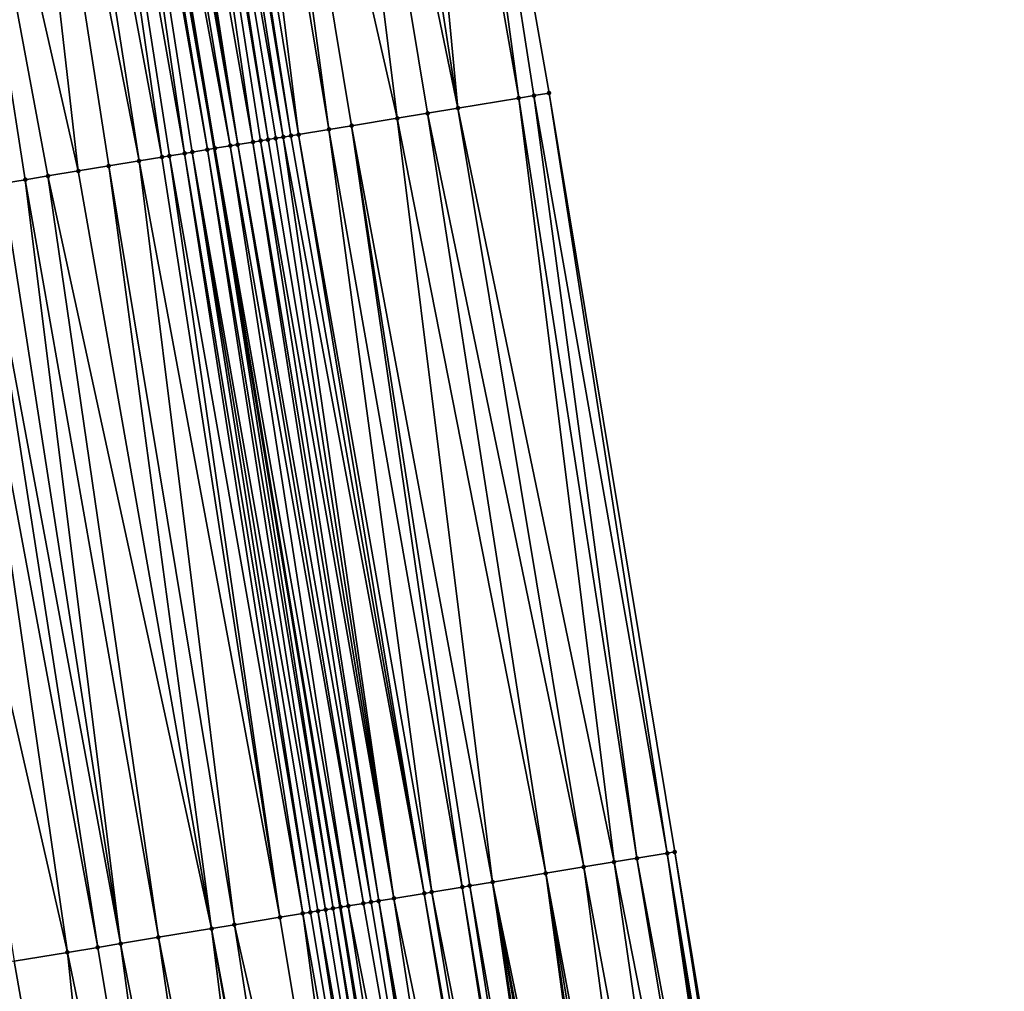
# Model space of a CAD drawing. Header units: feet. Extents: x 2004186 to 2014793, y 836912 to 864902.
# Tile 26 of 256: x 2010929 to 2010955, y 837681 to 837706. Entities that reach past the tile are written whole.
import ezdxf

# ---------------------------------------------------------------- set-up
doc = ezdxf.new("R2010")
doc.units = ezdxf.units.FT
doc.header["$LTSCALE"] = 100
doc.header["$MEASUREMENT"] = 0
for name, color, linetype, lineweight in [('EP_Travel Lane', 5, 'Continuous', 40), ('Road Shots', 4, 'Continuous', 200), ('Road X-Section', 30, 'Continuous', 13)]:
    doc.layers.add(name, color=color, linetype=linetype, lineweight=lineweight)
doc.layers.add('I-77 SB_MM21-27-Surface-Border', color=7, linetype='Continuous')
doc.layers.add('I-77 SB_MM21-27-Surface-TIN', color=7, linetype='Continuous')

msp = doc.modelspace()

# ---------------------------------------------------------------- linework, layer by layer
at = {"layer": 'EP_Travel Lane'}
msp.add_polyline3d([(2010970.554883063, 837485.938455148, 351.8467576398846), (2010967.259023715, 837505.6785211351, 351.8659917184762), (2010963.96475186, 837525.4090790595, 351.8623707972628), (2010960.671085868, 837545.1360082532, 351.840905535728), (2010957.377423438, 837564.8629161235, 351.8460256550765), (2010954.083834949, 837584.5893811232, 351.8020394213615), (2010950.790195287, 837604.3161526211, 351.7254587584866), (2010947.496572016, 837624.0430735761, 351.684690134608), (2010944.203085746, 837643.7699198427, 351.6154868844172), (2010940.932450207, 837663.4892749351, 351.5491746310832), (2010937.660913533, 837683.2141617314, 351.4991781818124), (2010934.388480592, 837702.9444523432, 351.3700661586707), (2010931.11730063, 837722.6799663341, 351.3046122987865), (2010927.853165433, 837742.4114428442, 351.1844195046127), (2010924.639492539, 837762.1535632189, 351.112302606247), (2010921.426372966, 837781.892545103, 350.9676407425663)], dxfattribs=at)
at = {"layer": 'I-77 SB_MM21-27-Surface-Border', "color": 3, "linetype": 'ByBlock', "lineweight": -2}
msp.add_polyline3d([(2010928.801060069, 837783.1154911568, 350.6428414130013), (2010932.276911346, 837763.4214939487, 350.7692823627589), (2010936.148398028, 837743.7867555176, 350.838981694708), (2010939.622038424, 837724.0899666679, 350.9430565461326), (2010943.090258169, 837704.3839998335, 351.010995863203), (2010946.357666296, 837684.652567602, 351.1536837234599), (2010949.625540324, 837664.9317922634, 351.2234646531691), (2010951.714762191, 837645.0236901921, 351.3183586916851), (2010956.19300608, 837625.494544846, 351.3229341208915), (2010959.290364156, 837605.7348471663, 351.3796253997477), (2010962.58496851, 837586.0082239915, 351.4307630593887), (2010965.682105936, 837566.2498474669, 351.4906709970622), (2010968.384919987, 837546.4243089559, 351.5416111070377), (2010971.285013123, 837526.631648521, 351.5792596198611), (2010967.66000702, 837505.745358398, 351.8687231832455), (2010973.121132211, 837486.3632599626, 351.7536131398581)], dxfattribs=at)
at = {"layer": 'I-77 SB_MM21-27-Surface-TIN', "color": 128, "linetype": 'ByBlock', "lineweight": -2}
for points in [[(2010938.832813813, 837723.9591058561, 350.9742266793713), (2010937.648969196, 837723.7628610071, 351.0284098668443), (2010940.722434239, 837703.9923239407, 351.117988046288)], [(2010939.622038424, 837724.0899666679, 350.9430565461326), (2010938.832813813, 837723.9591058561, 350.9742266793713), (2010942.30098369, 837704.2534402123, 351.0464017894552)], [(2010938.832813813, 837723.9591058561, 350.9742266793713), (2010940.722434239, 837703.9923239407, 351.117988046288), (2010942.30098369, 837704.2534402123, 351.0464017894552)], [(2010939.622038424, 837724.0899666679, 350.9430565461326), (2010942.695619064, 837704.3187312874, 351.0316351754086), (2010943.090258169, 837704.3839998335, 351.010995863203)], [(2010939.622038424, 837724.0899666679, 350.9430565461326), (2010942.30098369, 837704.2534402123, 351.0464017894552), (2010942.695619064, 837704.3187312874, 351.0316351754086)], [(2010937.648969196, 837723.7628610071, 351.0284098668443), (2010936.662430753, 837723.5993312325, 351.0747799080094), (2010940.722434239, 837703.9923239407, 351.117988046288)], [(2010936.662430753, 837723.5993312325, 351.0747799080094), (2010934.689362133, 837723.2722219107, 351.1595467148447), (2010939.143884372, 837703.7312101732, 351.1902269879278)], [(2010936.662430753, 837723.5993312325, 351.0747799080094), (2010939.933160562, 837703.8617594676, 351.1521291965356), (2010940.722434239, 837703.9923239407, 351.117988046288)], [(2010936.662430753, 837723.5993312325, 351.0747799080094), (2010939.143884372, 837703.7312101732, 351.1902269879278), (2010939.933160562, 837703.8617594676, 351.1521291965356)], [(2010934.689362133, 837723.2722219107, 351.1595467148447), (2010934.097435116, 837723.174127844, 351.1911810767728), (2010937.368014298, 837703.4374660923, 351.2738177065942)], [(2010934.689362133, 837723.2722219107, 351.1595467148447), (2010937.959972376, 837703.5353724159, 351.2437723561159), (2010939.143884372, 837703.7312101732, 351.1902269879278)], [(2010934.689362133, 837723.2722219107, 351.1595467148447), (2010937.368014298, 837703.4374660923, 351.2738177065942), (2010937.959972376, 837703.5353724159, 351.2437723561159)], [(2010932.716285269, 837722.9451622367, 351.2522668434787), (2010932.518978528, 837722.9124505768, 351.2606269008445), (2010935.789478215, 837703.1762690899, 351.3243598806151)], [(2010933.110893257, 837723.0106186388, 351.2408462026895), (2010932.716285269, 837722.9451622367, 351.2522668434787), (2010936.184113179, 837703.241562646, 351.3102399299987)], [(2010932.716285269, 837722.9451622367, 351.2522668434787), (2010935.986797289, 837703.2089062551, 351.314794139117), (2010936.184113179, 837703.241562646, 351.3102399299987)], [(2010932.716285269, 837722.9451622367, 351.2522668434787), (2010935.789478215, 837703.1762690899, 351.3243598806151), (2010935.986797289, 837703.2089062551, 351.314794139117)], [(2010933.308199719, 837723.0433319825, 351.2327558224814), (2010933.110893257, 837723.0106186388, 351.2408462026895), (2010936.381427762, 837703.2742269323, 351.3077438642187)], [(2010933.110893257, 837723.0106186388, 351.2408462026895), (2010936.184113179, 837703.241562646, 351.3102399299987), (2010936.381427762, 837703.2742269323, 351.3077438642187)], [(2010934.097435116, 837723.174127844, 351.1911810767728), (2010933.308199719, 837723.0433319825, 351.2327558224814), (2010936.578743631, 837703.3068834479, 351.3032222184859)], [(2010933.308199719, 837723.0433319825, 351.2327558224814), (2010936.381427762, 837703.2742269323, 351.3077438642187), (2010936.578743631, 837703.3068834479, 351.3032222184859)], [(2010934.097435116, 837723.174127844, 351.1911810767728), (2010936.578743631, 837703.3068834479, 351.3032222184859), (2010937.368014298, 837703.4374660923, 351.2738177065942)], [(2010930.940546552, 837722.6506250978, 351.3063302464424), (2010934.388480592, 837702.9444523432, 351.3700661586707), (2010931.11730063, 837722.6799663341, 351.3046122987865)], [(2010931.137846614, 837722.6833769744, 351.3044126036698), (2010931.11730063, 837722.6799663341, 351.3046122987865), (2010934.408258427, 837702.9477260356, 351.3697110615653)], [(2010934.408258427, 837702.9477260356, 351.3697110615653), (2010931.11730063, 837722.6799663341, 351.3046122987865), (2010934.388480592, 837702.9444523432, 351.3700661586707)], [(2010931.532441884, 837722.748909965, 351.3052609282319), (2010931.137846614, 837722.6833769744, 351.3044126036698), (2010934.802884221, 837703.0130749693, 351.3700263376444)], [(2010931.137846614, 837722.6833769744, 351.3044126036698), (2010934.408258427, 837702.9477260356, 351.3697110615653), (2010934.802884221, 837703.0130749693, 351.3700263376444)], [(2010931.729744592, 837722.78164591, 351.300791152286), (2010931.532441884, 837722.748909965, 351.3052609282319), (2010935.000199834, 837703.0457330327, 351.3659082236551)], [(2010931.532441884, 837722.748909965, 351.3052609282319), (2010934.802884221, 837703.0130749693, 351.3700263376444), (2010935.000199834, 837703.0457330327, 351.3659082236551)], [(2010931.927049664, 837722.8143676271, 351.2940421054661), (2010931.729744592, 837722.78164591, 351.300791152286), (2010935.000199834, 837703.0457330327, 351.3659082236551)], [(2010932.518978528, 837722.9124505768, 351.2606269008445), (2010931.927049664, 837722.8143676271, 351.2940421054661), (2010935.394836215, 837703.1110180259, 351.3495562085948)], [(2010931.927049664, 837722.8143676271, 351.2940421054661), (2010935.000199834, 837703.0457330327, 351.3659082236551), (2010935.394836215, 837703.1110180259, 351.3495562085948)], [(2010932.518978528, 837722.9124505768, 351.2606269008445), (2010935.592156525, 837703.1436477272, 351.3380448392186), (2010935.789478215, 837703.1762690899, 351.3243598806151)], [(2010932.518978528, 837722.9124505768, 351.2606269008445), (2010935.394836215, 837703.1110180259, 351.3495562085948), (2010935.592156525, 837703.1436477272, 351.3380448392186)], [(2010930.151321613, 837722.5197662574, 351.3378161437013), (2010929.362103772, 837722.3888646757, 351.3624552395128), (2010933.027044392, 837702.7191482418, 351.4060067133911)], [(2010930.74324141, 837722.6179038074, 351.3131476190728), (2010930.151321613, 837722.5197662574, 351.3378161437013), (2010933.618993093, 837702.8171111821, 351.3907195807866)], [(2010930.151321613, 837722.5197662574, 351.3378161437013), (2010933.224359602, 837702.7518087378, 351.4025226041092), (2010933.618993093, 837702.8171111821, 351.3907195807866)], [(2010930.151321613, 837722.5197662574, 351.3378161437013), (2010933.027044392, 837702.7191482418, 351.4060067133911), (2010933.224359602, 837702.7518087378, 351.4025226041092)], [(2010930.940546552, 837722.6506250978, 351.3063302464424), (2010930.74324141, 837722.6179038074, 351.3131476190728), (2010934.21094318, 837702.9150657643, 351.3732537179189)], [(2010930.74324141, 837722.6179038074, 351.3131476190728), (2010933.816308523, 837702.8497703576, 351.3868912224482), (2010934.21094318, 837702.9150657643, 351.3732537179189)], [(2010930.74324141, 837722.6179038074, 351.3131476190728), (2010933.618993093, 837702.8171111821, 351.3907195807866), (2010933.816308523, 837702.8497703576, 351.3868912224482)], [(2010930.940546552, 837722.6506250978, 351.3063302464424), (2010934.21094318, 837702.9150657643, 351.3732537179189), (2010934.388480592, 837702.9444523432, 351.3700661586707)], [(2010928.572895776, 837722.2579038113, 351.3775976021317), (2010926.402588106, 837721.8976752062, 351.4054258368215), (2010930.856579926, 837702.3598655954, 351.4398508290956)], [(2010929.362103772, 837722.3888646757, 351.3624552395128), (2010928.572895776, 837722.2579038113, 351.3775976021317), (2010932.43510005, 837702.6211589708, 351.4144302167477)], [(2010928.572895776, 837722.2579038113, 351.3775976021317), (2010931.645838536, 837702.4905210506, 351.4294259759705), (2010932.43510005, 837702.6211589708, 351.4144302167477)], [(2010928.572895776, 837722.2579038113, 351.3775976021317), (2010930.856579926, 837702.3598655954, 351.4398508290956), (2010931.645838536, 837702.4905210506, 351.4294259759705)], [(2010929.362103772, 837722.3888646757, 351.3624552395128), (2010932.43510005, 837702.6211589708, 351.4144302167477), (2010933.027044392, 837702.7191482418, 351.4060067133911)], [(2010926.402588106, 837721.8976752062, 351.4054258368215), (2010930.067321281, 837702.2292103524, 351.4503310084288), (2010930.856579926, 837702.3598655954, 351.4398508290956)], [(2010926.402588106, 837721.8976752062, 351.4054258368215), (2010929.475378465, 837702.1312118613, 351.4563511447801), (2010930.067321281, 837702.2292103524, 351.4503310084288)], [(2010926.402588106, 837721.8976752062, 351.4054258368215), (2010928.883434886, 837702.033217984, 351.4635739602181), (2010929.475378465, 837702.1312118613, 351.4563511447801)], [(2010942.30098369, 837704.2534402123, 351.0464017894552), (2010940.722434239, 837703.9923239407, 351.117988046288), (2010944.7791071, 837684.3915101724, 351.2223117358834)], [(2010942.695619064, 837704.3187312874, 351.0316351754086), (2010942.30098369, 837704.2534402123, 351.0464017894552), (2010945.371069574, 837684.4893899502, 351.1931273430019)], [(2010942.30098369, 837704.2534402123, 351.0464017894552), (2010944.7791071, 837684.3915101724, 351.2223117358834), (2010945.371069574, 837684.4893899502, 351.1931273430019)], [(2010943.090258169, 837704.3839998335, 351.010995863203), (2010942.695619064, 837704.3187312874, 351.0316351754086), (2010946.160346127, 837684.6199370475, 351.1625964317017)], [(2010942.695619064, 837704.3187312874, 351.0316351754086), (2010945.371069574, 837684.4893899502, 351.1931273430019), (2010946.160346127, 837684.6199370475, 351.1625964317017)], [(2010943.090258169, 837704.3839998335, 351.010995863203), (2010946.160346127, 837684.6199370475, 351.1625964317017), (2010946.357666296, 837684.652567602, 351.1536837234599)], [(2010940.722434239, 837703.9923239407, 351.117988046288), (2010939.933160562, 837703.8617594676, 351.1521291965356), (2010943.989827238, 837684.2609830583, 351.2569551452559)], [(2010940.722434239, 837703.9923239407, 351.117988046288), (2010943.989827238, 837684.2609830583, 351.2569551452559), (2010944.7791071, 837684.3915101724, 351.2223117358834)], [(2010939.143884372, 837703.7312101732, 351.1902269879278), (2010937.959972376, 837703.5353724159, 351.2437723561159), (2010941.621986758, 837683.869407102, 351.3619938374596)], [(2010939.933160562, 837703.8617594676, 351.1521291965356), (2010939.143884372, 837703.7312101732, 351.1902269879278), (2010943.003224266, 837684.0978431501, 351.304166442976)], [(2010939.143884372, 837703.7312101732, 351.1902269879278), (2010941.621986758, 837683.869407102, 351.3619938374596), (2010943.003224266, 837684.0978431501, 351.304166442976)], [(2010939.933160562, 837703.8617594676, 351.1521291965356), (2010943.003224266, 837684.0978431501, 351.304166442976), (2010943.989827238, 837684.2609830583, 351.2569551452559)], [(2010937.959972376, 837703.5353724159, 351.2437723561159), (2010937.368014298, 837703.4374660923, 351.2738177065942), (2010940.832703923, 837683.738897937, 351.4003312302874)], [(2010937.959972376, 837703.5353724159, 351.2437723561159), (2010941.030026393, 837683.7715145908, 351.3885577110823), (2010941.621986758, 837683.869407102, 351.3619938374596)], [(2010937.959972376, 837703.5353724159, 351.2437723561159), (2010940.832703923, 837683.738897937, 351.4003312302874), (2010941.030026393, 837683.7715145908, 351.3885577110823)], [(2010936.184113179, 837703.241562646, 351.3102399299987), (2010935.986797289, 837703.2089062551, 351.314794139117), (2010939.056829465, 837683.445180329, 351.4717753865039)], [(2010936.381427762, 837703.2742269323, 351.3077438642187), (2010936.184113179, 837703.241562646, 351.3102399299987), (2010939.846109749, 837683.5757049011, 351.4366088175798)], [(2010936.184113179, 837703.241562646, 351.3102399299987), (2010939.056829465, 837683.445180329, 351.4717753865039), (2010939.846109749, 837683.5757049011, 351.4366088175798)], [(2010936.578743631, 837703.3068834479, 351.3032222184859), (2010936.381427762, 837703.2742269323, 351.3077438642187), (2010939.846109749, 837683.5757049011, 351.4366088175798)], [(2010937.368014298, 837703.4374660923, 351.2738177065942), (2010936.578743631, 837703.3068834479, 351.3032222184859), (2010940.043425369, 837683.6083629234, 351.4333489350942)], [(2010936.578743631, 837703.3068834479, 351.3032222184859), (2010939.846109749, 837683.5757049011, 351.4366088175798), (2010940.043425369, 837683.6083629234, 351.4333489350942)], [(2010937.368014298, 837703.4374660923, 351.2738177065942), (2010940.043425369, 837683.6083629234, 351.4333489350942), (2010940.832703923, 837683.738897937, 351.4003312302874)], [(2010934.802884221, 837703.0130749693, 351.3700263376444), (2010934.408258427, 837702.9477260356, 351.3697110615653), (2010937.872922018, 837683.2493150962, 351.508395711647)], [(2010935.000199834, 837703.0457330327, 351.3659082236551), (2010934.802884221, 837703.0130749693, 351.3700263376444), (2010938.26755223, 837683.3146373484, 351.503153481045)], [(2010934.802884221, 837703.0130749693, 351.3700263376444), (2010937.872922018, 837683.2493150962, 351.508395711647), (2010938.26755223, 837683.3146373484, 351.503153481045)], [(2010935.394836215, 837703.1110180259, 351.3495562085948), (2010935.000199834, 837703.0457330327, 351.3659082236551), (2010938.464870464, 837683.3472795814, 351.4966440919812)], [(2010935.000199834, 837703.0457330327, 351.3659082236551), (2010938.26755223, 837683.3146373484, 351.503153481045), (2010938.464870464, 837683.3472795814, 351.4966440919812)], [(2010935.592156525, 837703.1436477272, 351.3380448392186), (2010935.394836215, 837703.1110180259, 351.3495562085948), (2010938.66219182, 837683.3799029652, 351.4862556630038)], [(2010935.394836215, 837703.1110180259, 351.3495562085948), (2010938.464870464, 837683.3472795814, 351.4966440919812), (2010938.66219182, 837683.3799029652, 351.4862556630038)], [(2010935.789478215, 837703.1762690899, 351.3243598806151), (2010935.592156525, 837703.1436477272, 351.3380448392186), (2010939.056829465, 837683.445180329, 351.4717753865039)], [(2010935.592156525, 837703.1436477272, 351.3380448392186), (2010938.66219182, 837683.3799029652, 351.4862556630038), (2010939.056829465, 837683.445180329, 351.4717753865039)], [(2010935.986797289, 837703.2089062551, 351.314794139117), (2010935.789478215, 837703.1762690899, 351.3243598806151), (2010939.056829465, 837683.445180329, 351.4717753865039)], [(2010933.027044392, 837702.7191482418, 351.4060067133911), (2010932.43510005, 837702.6211589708, 351.4144302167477), (2010936.097076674, 837682.955421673, 351.5436570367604)], [(2010933.224359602, 837702.7518087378, 351.4025226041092), (2010933.027044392, 837702.7191482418, 351.4060067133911), (2010936.097076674, 837682.955421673, 351.5436570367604)], [(2010933.618993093, 837702.8171111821, 351.3907195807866), (2010933.224359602, 837702.7518087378, 351.4025226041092), (2010936.689028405, 837683.0533663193, 351.52782261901)], [(2010933.224359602, 837702.7518087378, 351.4025226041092), (2010936.097076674, 837682.955421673, 351.5436570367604), (2010936.689028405, 837683.0533663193, 351.52782261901)], [(2010933.816308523, 837702.8497703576, 351.3868912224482), (2010933.618993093, 837702.8171111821, 351.3907195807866), (2010936.886346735, 837683.0860079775, 351.5211950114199)], [(2010933.618993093, 837702.8171111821, 351.3907195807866), (2010936.689028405, 837683.0533663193, 351.52782261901), (2010936.886346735, 837683.0860079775, 351.5211950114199)], [(2010934.21094318, 837702.9150657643, 351.3732537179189), (2010933.816308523, 837702.8497703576, 351.3868912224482), (2010937.28097943, 837683.1513152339, 351.5128666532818)], [(2010933.816308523, 837702.8497703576, 351.3868912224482), (2010937.083662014, 837683.1186680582, 351.5183587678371), (2010937.28097943, 837683.1513152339, 351.5128666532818)], [(2010933.816308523, 837702.8497703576, 351.3868912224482), (2010936.886346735, 837683.0860079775, 351.5211950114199), (2010937.083662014, 837683.1186680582, 351.5183587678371)], [(2010934.21094318, 837702.9150657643, 351.3732537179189), (2010937.478301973, 837683.1839314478, 351.5010025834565), (2010934.388480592, 837702.9444523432, 351.3700661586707)], [(2010934.21094318, 837702.9150657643, 351.3732537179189), (2010937.28097943, 837683.1513152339, 351.5128666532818), (2010937.478301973, 837683.1839314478, 351.5010025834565)], [(2010934.408258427, 837702.9477260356, 351.3697110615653), (2010934.388480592, 837702.9444523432, 351.3700661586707), (2010937.660913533, 837683.2141617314, 351.4991781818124)], [(2010937.478301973, 837683.1839314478, 351.5010025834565), (2010937.660913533, 837683.2141617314, 351.4991781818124), (2010934.388480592, 837702.9444523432, 351.3700661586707)], [(2010934.408258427, 837702.9477260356, 351.3697110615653), (2010937.660913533, 837683.2141617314, 351.4991781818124), (2010937.675616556, 837683.2165957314, 351.4990312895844)], [(2010934.408258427, 837702.9477260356, 351.3697110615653), (2010937.675616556, 837683.2165957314, 351.4990312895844), (2010937.872922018, 837683.2493150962, 351.508395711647)], [(2010931.645838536, 837702.4905210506, 351.4294259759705), (2010930.856579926, 837702.3598655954, 351.4398508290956), (2010934.321233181, 837682.6615170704, 351.5766176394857)], [(2010932.43510005, 837702.6211589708, 351.4144302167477), (2010931.645838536, 837702.4905210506, 351.4294259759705), (2010934.913178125, 837682.759502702, 351.5692180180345)], [(2010931.645838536, 837702.4905210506, 351.4294259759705), (2010934.321233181, 837682.6615170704, 351.5766176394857), (2010934.913178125, 837682.759502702, 351.5692180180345)], [(2010932.43510005, 837702.6211589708, 351.4144302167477), (2010934.913178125, 837682.759502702, 351.5692180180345), (2010936.097076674, 837682.955421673, 351.5436570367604)], [(2010930.067321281, 837702.2292103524, 351.4503310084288), (2010929.475378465, 837702.1312118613, 351.4563511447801), (2010932.940027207, 837682.4328905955, 351.5952551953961)], [(2010930.856579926, 837702.3598655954, 351.4398508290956), (2010930.067321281, 837702.2292103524, 351.4503310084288), (2010934.321233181, 837682.6615170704, 351.5766176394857)], [(2010930.067321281, 837702.2292103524, 351.4503310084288), (2010932.940027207, 837682.4328905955, 351.5952551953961), (2010934.321233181, 837682.6615170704, 351.5766176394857)], [(2010928.883434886, 837702.033217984, 351.4635739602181), (2010928.291491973, 837701.9352200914, 351.4697500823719), (2010931.953453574, 837682.2695735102, 351.6060033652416)], [(2010929.475378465, 837702.1312118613, 351.4563511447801), (2010928.883434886, 837702.033217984, 351.4635739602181), (2010931.953453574, 837682.2695735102, 351.6060033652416)], [(2010929.475378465, 837702.1312118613, 351.4563511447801), (2010931.953453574, 837682.2695735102, 351.6060033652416), (2010932.940027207, 837682.4328905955, 351.5952551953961)], [(2010927.699548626, 837701.8372248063, 351.4766059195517), (2010926.121030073, 837701.5759219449, 351.4995537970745), (2010930.572249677, 837682.040934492, 351.6220595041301)], [(2010928.291491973, 837701.9352200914, 351.4697500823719), (2010927.699548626, 837701.8372248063, 351.4766059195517), (2010931.3615115, 837682.1715705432, 351.609835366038)], [(2010927.699548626, 837701.8372248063, 351.4766059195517), (2010930.572249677, 837682.040934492, 351.6220595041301), (2010931.3615115, 837682.1715705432, 351.609835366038)], [(2010928.291491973, 837701.9352200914, 351.4697500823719), (2010931.3615115, 837682.1715705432, 351.609835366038), (2010931.953453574, 837682.2695735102, 351.6060033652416)], [(2010926.121030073, 837701.5759219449, 351.4995537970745), (2010929.191044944, 837681.8123005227, 351.6391546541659), (2010930.572249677, 837682.040934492, 351.6220595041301)], [(2010946.160346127, 837684.6199370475, 351.1625964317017), (2010945.371069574, 837684.4893899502, 351.1931273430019), (2010949.033635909, 837664.8335620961, 351.2419578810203)], [(2010946.357666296, 837684.652567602, 351.1536837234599), (2010946.160346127, 837684.6199370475, 351.1625964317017), (2010949.428236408, 837664.8990635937, 351.2349333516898)], [(2010946.160346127, 837684.6199370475, 351.1625964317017), (2010949.230934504, 837664.8663228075, 351.2420357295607), (2010949.428236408, 837664.8990635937, 351.2349333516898)], [(2010946.160346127, 837684.6199370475, 351.1625964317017), (2010949.033635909, 837664.8335620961, 351.2419578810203), (2010949.230934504, 837664.8663228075, 351.2420357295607)], [(2010946.357666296, 837684.652567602, 351.1536837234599), (2010949.428236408, 837664.8990635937, 351.2349333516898), (2010949.625540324, 837664.9317922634, 351.2234646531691)], [(2010944.7791071, 837684.3915101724, 351.2223117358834), (2010943.989827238, 837684.2609830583, 351.2569551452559), (2010947.652520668, 837664.6043881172, 351.2958277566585)], [(2010945.371069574, 837684.4893899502, 351.1931273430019), (2010944.7791071, 837684.3915101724, 351.2223117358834), (2010948.639033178, 837664.7680740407, 351.2538265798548)], [(2010944.7791071, 837684.3915101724, 351.2223117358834), (2010947.652520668, 837664.6043881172, 351.2958277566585), (2010948.639033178, 837664.7680740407, 351.2538265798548)], [(2010945.371069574, 837684.4893899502, 351.1931273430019), (2010948.639033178, 837664.7680740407, 351.2538265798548), (2010949.033635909, 837664.8335620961, 351.2419578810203)], [(2010943.003224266, 837684.0978431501, 351.304166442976), (2010941.621986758, 837683.869407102, 351.3619938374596), (2010945.679495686, 837664.2770160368, 351.3797460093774)], [(2010943.989827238, 837684.2609830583, 351.2569551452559), (2010943.003224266, 837684.0978431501, 351.304166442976), (2010946.666007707, 837664.440704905, 351.3388060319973)], [(2010943.003224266, 837684.0978431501, 351.304166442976), (2010946.271398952, 837664.375253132, 351.3637493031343), (2010946.666007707, 837664.440704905, 351.3388060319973)], [(2010943.003224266, 837684.0978431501, 351.304166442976), (2010945.876797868, 837664.3097551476, 351.3720398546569), (2010946.271398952, 837664.375253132, 351.3637493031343)], [(2010943.003224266, 837684.0978431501, 351.304166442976), (2010945.679495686, 837664.2770160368, 351.3797460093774), (2010945.876797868, 837664.3097551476, 351.3720398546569)], [(2010943.989827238, 837684.2609830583, 351.2569551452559), (2010946.666007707, 837664.440704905, 351.3388060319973), (2010947.652520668, 837664.6043881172, 351.2958277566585)], [(2010941.621986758, 837683.869407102, 351.3619938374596), (2010941.030026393, 837683.7715145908, 351.3885577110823), (2010944.495682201, 837664.0805837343, 351.4268342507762)], [(2010941.621986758, 837683.869407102, 351.3619938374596), (2010945.284885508, 837664.2115728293, 351.4077760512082), (2010945.679495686, 837664.2770160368, 351.3797460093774)], [(2010941.621986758, 837683.869407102, 351.3619938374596), (2010945.087583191, 837664.1788345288, 351.4157741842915), (2010945.284885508, 837664.2115728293, 351.4077760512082)], [(2010941.621986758, 837683.869407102, 351.3619938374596), (2010944.692984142, 837664.1133242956, 351.419650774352), (2010945.087583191, 837664.1788345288, 351.4157741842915)], [(2010941.621986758, 837683.869407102, 351.3619938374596), (2010944.495682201, 837664.0805837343, 351.4268342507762), (2010944.692984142, 837664.1133242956, 351.419650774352)], [(2010939.846109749, 837683.5757049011, 351.4366088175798), (2010939.056829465, 837683.445180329, 351.4717753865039), (2010943.114569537, 837663.8513942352, 351.4751112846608)], [(2010940.043425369, 837683.6083629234, 351.4333489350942), (2010939.846109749, 837683.5757049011, 351.4366088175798), (2010943.311867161, 837663.8841607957, 351.4772969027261)], [(2010939.846109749, 837683.5757049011, 351.4366088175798), (2010943.114569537, 837663.8513942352, 351.4751112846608), (2010943.311867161, 837663.8841607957, 351.4772969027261)], [(2010940.832703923, 837683.738897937, 351.4003312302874), (2010940.043425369, 837683.6083629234, 351.4333489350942), (2010943.903773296, 837663.9823806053, 351.4550710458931)], [(2010940.043425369, 837683.6083629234, 351.4333489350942), (2010943.311867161, 837663.8841607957, 351.4772969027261), (2010943.903773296, 837663.9823806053, 351.4550710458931)], [(2010941.030026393, 837683.7715145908, 351.3885577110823), (2010940.832703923, 837683.738897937, 351.4003312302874), (2010944.101075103, 837664.0151219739, 351.4481785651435)], [(2010940.832703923, 837683.738897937, 351.4003312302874), (2010943.903773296, 837663.9823806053, 351.4550710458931), (2010944.101075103, 837664.0151219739, 351.4481785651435)], [(2010941.030026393, 837683.7715145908, 351.3885577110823), (2010944.101075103, 837664.0151219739, 351.4481785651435), (2010944.495682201, 837664.0805837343, 351.4268342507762)], [(2010938.26755223, 837683.3146373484, 351.503153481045), (2010937.872922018, 837683.2493150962, 351.508395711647), (2010941.73345148, 837663.6222372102, 351.5350905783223)], [(2010938.464870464, 837683.3472795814, 351.4966440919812), (2010938.26755223, 837683.3146373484, 351.503153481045), (2010941.73345148, 837663.6222372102, 351.5350905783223)], [(2010938.66219182, 837683.3799029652, 351.4862556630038), (2010938.464870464, 837683.3472795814, 351.4966440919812), (2010941.73345148, 837663.6222372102, 351.5350905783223)], [(2010939.056829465, 837683.445180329, 351.4717753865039), (2010938.66219182, 837683.3799029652, 351.4862556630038), (2010942.128059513, 837663.687693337, 351.5117162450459)], [(2010938.66219182, 837683.3799029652, 351.4862556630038), (2010941.930755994, 837663.654962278, 351.5223238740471), (2010942.128059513, 837663.687693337, 351.5117162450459)], [(2010938.66219182, 837683.3799029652, 351.4862556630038), (2010941.73345148, 837663.6222372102, 351.5350905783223), (2010941.930755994, 837663.654962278, 351.5223238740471)], [(2010939.056829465, 837683.445180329, 351.4717753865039), (2010942.128059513, 837663.687693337, 351.5117162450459), (2010943.114569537, 837663.8513942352, 351.4751112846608)], [(2010936.689028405, 837683.0533663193, 351.52782261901), (2010936.097076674, 837682.955421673, 351.5436570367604), (2010939.365837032, 837663.2292971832, 351.6020880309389)], [(2010936.886346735, 837683.0860079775, 351.5211950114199), (2010936.689028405, 837683.0533663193, 351.52782261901), (2010940.155041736, 837663.3602778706, 351.5800000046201)], [(2010936.689028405, 837683.0533663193, 351.52782261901), (2010939.365837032, 837663.2292971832, 351.6020880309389), (2010940.155041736, 837663.3602778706, 351.5800000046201)], [(2010937.083662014, 837683.1186680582, 351.5183587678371), (2010936.886346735, 837683.0860079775, 351.5211950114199), (2010940.155041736, 837663.3602778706, 351.5800000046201)], [(2010937.28097943, 837683.1513152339, 351.5128666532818), (2010937.083662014, 837683.1186680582, 351.5183587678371), (2010940.549643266, 837663.4257731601, 351.5707382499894)], [(2010937.083662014, 837683.1186680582, 351.5183587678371), (2010940.155041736, 837663.3602778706, 351.5800000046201), (2010940.549643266, 837663.4257731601, 351.5707382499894)], [(2010937.478301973, 837683.1839314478, 351.5010025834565), (2010937.28097943, 837683.1513152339, 351.5128666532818), (2010940.549643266, 837663.4257731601, 351.5707382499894)], [(2010937.478301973, 837683.1839314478, 351.5010025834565), (2010940.746945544, 837663.4585116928, 351.5628238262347), (2010937.660913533, 837683.2141617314, 351.4991781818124)], [(2010937.478301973, 837683.1839314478, 351.5010025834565), (2010940.549643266, 837663.4257731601, 351.5707382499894), (2010940.746945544, 837663.4585116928, 351.5628238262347)], [(2010937.675616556, 837683.2165957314, 351.4990312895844), (2010937.660913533, 837683.2141617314, 351.4991781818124), (2010940.932450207, 837663.4892749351, 351.5491746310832)], [(2010940.746945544, 837663.4585116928, 351.5628238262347), (2010940.932450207, 837663.4892749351, 351.5491746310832), (2010937.660913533, 837683.2141617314, 351.4991781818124)], [(2010937.872922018, 837683.2493150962, 351.508395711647), (2010937.675616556, 837683.2165957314, 351.4990312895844), (2010940.944250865, 837663.491231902, 351.5483063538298)], [(2010937.675616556, 837683.2165957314, 351.4990312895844), (2010940.932450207, 837663.4892749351, 351.5491746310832), (2010940.944250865, 837663.491231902, 351.5483063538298)], [(2010937.872922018, 837683.2493150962, 351.508395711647), (2010940.944250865, 837663.491231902, 351.5483063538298), (2010941.73345148, 837663.6222372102, 351.5350905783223)], [(2010934.913178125, 837682.759502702, 351.5692180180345), (2010934.321233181, 837682.6615170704, 351.5766176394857), (2010937.984732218, 837663.0000604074, 351.6333284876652)], [(2010936.097076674, 837682.955421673, 351.5436570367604), (2010934.913178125, 837682.759502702, 351.5692180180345), (2010939.365837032, 837663.2292971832, 351.6020880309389)], [(2010934.913178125, 837682.759502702, 351.5692180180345), (2010937.984732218, 837663.0000604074, 351.6333284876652), (2010939.365837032, 837663.2292971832, 351.6020880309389)], [(2010934.321233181, 837682.6615170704, 351.5766176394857), (2010932.940027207, 837682.4328905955, 351.5952551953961), (2010936.800934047, 837662.8035358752, 351.6471809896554)], [(2010934.321233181, 837682.6615170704, 351.5766176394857), (2010937.787432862, 837662.9673042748, 351.6349007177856), (2010937.984732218, 837663.0000604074, 351.6333284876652)], [(2010934.321233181, 837682.6615170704, 351.5766176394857), (2010936.800934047, 837662.8035358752, 351.6471809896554), (2010937.787432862, 837662.9673042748, 351.6349007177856)], [(2010931.953453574, 837682.2695735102, 351.6060033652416), (2010931.3615115, 837682.1715705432, 351.609835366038), (2010934.630637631, 837662.443239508, 351.672075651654)], [(2010932.940027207, 837682.4328905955, 351.5952551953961), (2010931.953453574, 837682.2695735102, 351.6060033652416), (2010935.814435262, 837662.6397672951, 351.6593962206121)], [(2010931.953453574, 837682.2695735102, 351.6060033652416), (2010934.630637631, 837662.443239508, 351.672075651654), (2010935.814435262, 837662.6397672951, 351.6593962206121)], [(2010932.940027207, 837682.4328905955, 351.5952551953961), (2010935.814435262, 837662.6397672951, 351.6593962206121), (2010936.800934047, 837662.8035358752, 351.6471809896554)], [(2010930.572249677, 837682.040934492, 351.6220595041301), (2010929.191044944, 837681.8123005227, 351.6391546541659), (2010932.657639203, 837662.1157075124, 351.6983672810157)], [(2010931.3615115, 837682.1715705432, 351.609835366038), (2010930.572249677, 837682.040934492, 351.6220595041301), (2010934.630637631, 837662.443239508, 351.672075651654)], [(2010930.572249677, 837682.040934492, 351.6220595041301), (2010932.657639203, 837662.1157075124, 351.6983672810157), (2010934.630637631, 837662.443239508, 351.672075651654)], [(2010929.191044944, 837681.8123005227, 351.6391546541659), (2010928.599095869, 837681.7143398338, 351.6516874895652), (2010932.657639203, 837662.1157075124, 351.6983672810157)], [(2010928.599095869, 837681.7143398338, 351.6516874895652), (2010926.62593746, 837681.387772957, 351.6870329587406), (2010931.276536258, 837661.8864594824, 351.725552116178)], [(2010928.599095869, 837681.7143398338, 351.6516874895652), (2010931.276536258, 837661.8864594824, 351.725552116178), (2010932.657639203, 837662.1157075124, 351.6983672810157)], [(2010926.62593746, 837681.387772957, 351.6870329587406), (2010926.231304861, 837681.3224651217, 351.6952421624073), (2010929.895433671, 837661.6572092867, 351.7519566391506)], [(2010926.231304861, 837681.3224651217, 351.6952421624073), (2010929.30353227, 837661.5589609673, 351.7639087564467), (2010929.895433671, 837661.6572092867, 351.7519566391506)], [(2010926.62593746, 837681.387772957, 351.6870329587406), (2010929.895433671, 837661.6572092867, 351.7519566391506), (2010931.276536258, 837661.8864594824, 351.725552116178)]]:
    msp.add_3dface(points, dxfattribs=at)
at = {"layer": 'Road Shots', "lineweight": 100}
for p in [(2010942.30098369, 837704.2534402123, 351.0464017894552), (2010942.695619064, 837704.3187312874, 351.0316351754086), (2010943.090258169, 837704.3839998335, 351.010995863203), (2010940.722434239, 837703.9923239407, 351.117988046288), (2010939.143884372, 837703.7312101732, 351.1902269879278), (2010939.933160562, 837703.8617594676, 351.1521291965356), (2010937.959972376, 837703.5353724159, 351.2437723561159), (2010936.184113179, 837703.241562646, 351.3102399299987), (2010936.381427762, 837703.2742269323, 351.3077438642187), (2010936.578743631, 837703.3068834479, 351.3032222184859), (2010937.368014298, 837703.4374660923, 351.2738177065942), (2010934.802884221, 837703.0130749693, 351.3700263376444), (2010935.000199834, 837703.0457330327, 351.3659082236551), (2010935.394836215, 837703.1110180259, 351.3495562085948), (2010935.592156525, 837703.1436477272, 351.3380448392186), (2010935.789478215, 837703.1762690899, 351.3243598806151), (2010935.986797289, 837703.2089062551, 351.314794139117), (2010933.027044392, 837702.7191482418, 351.4060067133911), (2010933.224359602, 837702.7518087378, 351.4025226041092), (2010933.618993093, 837702.8171111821, 351.3907195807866), (2010933.816308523, 837702.8497703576, 351.3868912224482), (2010934.21094318, 837702.9150657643, 351.3732537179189), (2010934.408258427, 837702.9477260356, 351.3697110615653), (2010931.645838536, 837702.4905210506, 351.4294259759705), (2010932.43510005, 837702.6211589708, 351.4144302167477), (2010930.067321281, 837702.2292103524, 351.4503310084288), (2010930.856579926, 837702.3598655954, 351.4398508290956), (2010929.475378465, 837702.1312118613, 351.4563511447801), (2010946.160346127, 837684.6199370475, 351.1625964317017), (2010946.357666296, 837684.652567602, 351.1536837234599), (2010944.7791071, 837684.3915101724, 351.2223117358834), (2010945.371069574, 837684.4893899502, 351.1931273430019), (2010943.003224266, 837684.0978431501, 351.304166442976), (2010943.989827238, 837684.2609830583, 351.2569551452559), (2010941.621986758, 837683.869407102, 351.3619938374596), (2010939.846109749, 837683.5757049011, 351.4366088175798), (2010940.043425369, 837683.6083629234, 351.4333489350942), (2010940.832703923, 837683.738897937, 351.4003312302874), (2010941.030026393, 837683.7715145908, 351.3885577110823), (2010938.26755223, 837683.3146373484, 351.503153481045), (2010938.464870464, 837683.3472795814, 351.4966440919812), (2010938.66219182, 837683.3799029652, 351.4862556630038), (2010939.056829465, 837683.445180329, 351.4717753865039), (2010936.689028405, 837683.0533663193, 351.52782261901), (2010936.886346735, 837683.0860079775, 351.5211950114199), (2010937.083662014, 837683.1186680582, 351.5183587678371), (2010937.28097943, 837683.1513152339, 351.5128666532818), (2010937.478301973, 837683.1839314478, 351.5010025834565), (2010937.675616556, 837683.2165957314, 351.4990312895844), (2010937.872922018, 837683.2493150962, 351.508395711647), (2010934.913178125, 837682.759502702, 351.5692180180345), (2010936.097076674, 837682.955421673, 351.5436570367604), (2010934.321233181, 837682.6615170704, 351.5766176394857), (2010931.953453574, 837682.2695735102, 351.6060033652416), (2010932.940027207, 837682.4328905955, 351.5952551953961), (2010930.572249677, 837682.040934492, 351.6220595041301), (2010931.3615115, 837682.1715705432, 351.609835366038)]:
    msp.add_point(p, dxfattribs=at)
at = {"layer": 'Road X-Section', "extrusion": (0.1633680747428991, -0.9865575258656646, 0.003888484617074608), "elevation": -497918.2985118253, "flags": 128}
msp.add_lwpolyline([(2120731.825697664, 2287.139964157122), (2120734.025697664, 2287.209000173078), (2120734.425697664, 2287.22506071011), (2120735.025697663, 2287.253952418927), (2120735.225697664, 2287.25966312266), (2120735.625697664, 2287.262703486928), (2120735.825697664, 2287.267970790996), (2120736.025697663, 2287.277178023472), (2120736.425697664, 2287.30078980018), (2120736.625697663, 2287.309930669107), (2120737.425697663, 2287.332695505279), (2120738.025697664, 2287.343933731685), (2120738.825697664, 2287.353473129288), (2120740.225697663, 2287.374747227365), (2120741.025697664, 2287.38372278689), (2120741.825697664, 2287.398450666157), (2120742.825697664, 2287.415948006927), (2120743.625697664, 2287.43452660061), (2120744.225697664, 2287.450209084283), (2120746.225697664, 2287.486566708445), (2120747.625697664, 2287.520329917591), (2120748.225697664, 2287.531977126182), (2120748.625697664, 2287.53701805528), (2120749.225697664, 2287.552441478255), (2120751.425697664, 2287.587926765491), (2120752.625697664, 2287.607308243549), (2120754.025697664, 2287.639467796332), (2120754.825697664, 2287.650240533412), (2120755.225697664, 2287.65313454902), (2120755.825697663, 2287.661940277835), (2120757.225697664, 2287.689765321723), (2120759.025697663, 2287.723770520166), (2120759.625697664, 2287.731337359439), (2120760.025697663, 2287.731512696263), (2120760.225697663, 2287.726131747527), (2120760.425697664, 2287.726705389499), (2120760.625697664, 2287.730539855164), (2120760.825697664, 2287.728355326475), (2120761.025697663, 2287.722159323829), (2120762.825697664, 2287.690035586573), (2120764.025697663, 2287.664493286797), (2120765.625697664, 2287.641545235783), (2120766.225697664, 2287.634689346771), (2120766.825697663, 2287.628513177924), (2120767.425697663, 2287.62129030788), (2120768.025697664, 2287.615270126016), (2120768.825697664, 2287.60478986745), (2120769.625697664, 2287.59436493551), (2120770.425697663, 2287.579369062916), (2120771.025697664, 2287.570945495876), (2120771.225697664, 2287.567461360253), (2120771.625697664, 2287.555658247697), (2120771.825697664, 2287.551829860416), (2120772.225697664, 2287.538192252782), (2120772.425697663, 2287.534649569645), (2120772.825697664, 2287.53496484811), (2120773.025697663, 2287.530846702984), (2120773.425697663, 2287.5144945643), (2120773.625697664, 2287.502983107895), (2120773.825697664, 2287.489298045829), (2120774.025697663, 2287.479732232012), (2120774.225697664, 2287.475177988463), (2120774.425697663, 2287.472681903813), (2120774.625697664, 2287.468160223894), (2120775.425697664, 2287.438755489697), (2120776.025697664, 2287.40870991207), (2120777.225697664, 2287.355164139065), (2120778.025697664, 2287.317066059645), (2120778.825697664, 2287.282924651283), (2120780.425697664, 2287.211337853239), (2120780.825697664, 2287.196571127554), (2120781.225697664, 2287.17593165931)], dxfattribs=at)
at = {"layer": 'Road X-Section', "extrusion": (0.1633673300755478, -0.9865530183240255, 0.004925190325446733), "elevation": -497895.6555184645, "flags": 128}
msp.add_lwpolyline([(2120731.626559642, 2803.299691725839), (2120732.026559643, 2803.314226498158), (2120732.426559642, 2803.331354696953), (2120732.826559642, 2803.345096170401), (2120733.426559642, 2803.36865538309), (2120734.026559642, 2803.37772921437), (2120734.226559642, 2803.384684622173), (2120734.626559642, 2803.405965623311), (2120735.026559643, 2803.426753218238), (2120735.226559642, 2803.43412481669), (2120735.426559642, 2803.438272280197), (2120735.826559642, 2803.438517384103), (2120736.026559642, 2803.447519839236), (2120736.426559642, 2803.477568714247), (2120736.626559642, 2803.487401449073), (2120737.226559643, 2803.507555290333), (2120738.426559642, 2803.529449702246), (2120739.026559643, 2803.544215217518), (2120739.626559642, 2803.555849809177), (2120740.026559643, 2803.561276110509), (2120740.626559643, 2803.570912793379), (2120741.226559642, 2803.579307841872), (2120741.826559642, 2803.592122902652), (2120742.826559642, 2803.60789504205), (2120744.226559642, 2803.63393225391), (2120745.026559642, 2803.656166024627), (2120746.226559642, 2803.680449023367), (2120746.826559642, 2803.700418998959), (2120747.626559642, 2803.727539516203), (2120748.026559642, 2803.738310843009), (2120748.226559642, 2803.740320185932), (2120748.626559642, 2803.736633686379), (2120748.826559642, 2803.740744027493), (2120749.226559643, 2803.760372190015), (2120749.626559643, 2803.771605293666), (2120750.426559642, 2803.785208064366), (2120751.026559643, 2803.792246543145), (2120753.226559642, 2803.833192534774), (2120754.226559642, 2803.85572432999), (2120755.426559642, 2803.876679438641), (2120757.026559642, 2803.91381187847), (2120758.626559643, 2803.945875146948), (2120759.426559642, 2803.963894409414), (2120759.826559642, 2803.967221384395), (2120760.226559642, 2803.963807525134), (2120760.426559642, 2803.965584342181), (2120760.826559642, 2803.960116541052), (2120761.226559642, 2803.951907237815), (2120763.226559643, 2803.916561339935), (2120763.826559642, 2803.904028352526), (2120765.226559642, 2803.886932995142), (2120766.026559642, 2803.874708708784), (2120766.626559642, 2803.87087666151), (2120767.626559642, 2803.860128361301), (2120769.026559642, 2803.841490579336), (2120769.626559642, 2803.834090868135), (2120770.826559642, 2803.808529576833), (2120771.426559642, 2803.792694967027), (2120771.626559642, 2803.786067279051), (2120771.826559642, 2803.783231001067), (2120772.026559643, 2803.777738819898), (2120772.226559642, 2803.765874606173), (2120772.426559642, 2803.763903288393), (2120772.626559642, 2803.773267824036), (2120773.026559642, 2803.76802552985), (2120773.226559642, 2803.761516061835), (2120773.426559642, 2803.751127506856), (2120773.826559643, 2803.736647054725), (2120774.626559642, 2803.701480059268), (2120774.826559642, 2803.698220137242), (2120775.626559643, 2803.665202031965), (2120775.826559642, 2803.653428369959), (2120776.426559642, 2803.626864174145), (2120777.826559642, 2803.569036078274), (2120778.826559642, 2803.52182420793), (2120779.626559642, 2803.487180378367), (2120780.226559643, 2803.457995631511), (2120781.026559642, 2803.427464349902), (2120781.226559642, 2803.418551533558)], dxfattribs=at)

doc.saveas('drawing.dxf')
